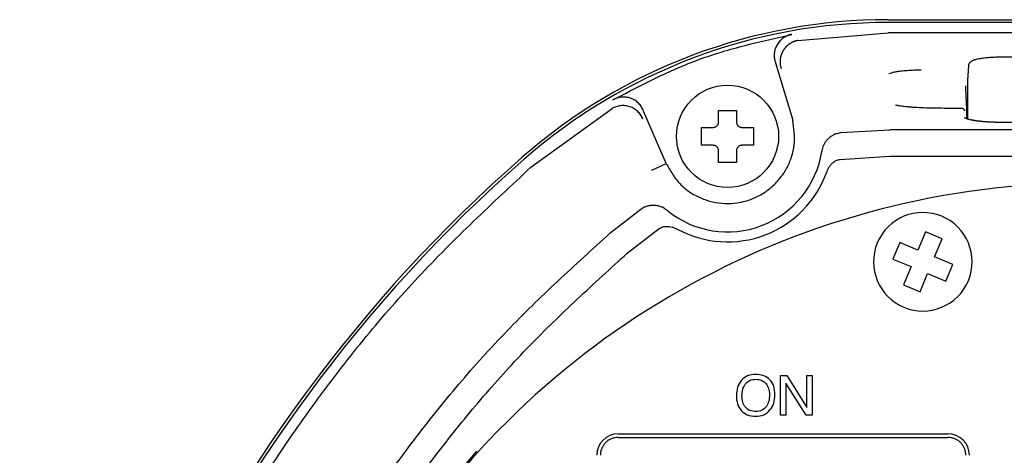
# Model space of a CAD drawing. Header units: inches. Extents: x -119 to 916, y -375 to 403.
# Tile 13 of 21: x 760 to 815, y 47 to 72. Entities that reach past the tile are written whole.
import ezdxf

# ---------------------------------------------------------------- set-up
doc = ezdxf.new("R2010")
doc.units = ezdxf.units.IN
doc.layers.add('$DDT_AUDIT_GENERATED__3C_', color=7, linetype='Continuous')

msp = doc.modelspace()

# ---------------------------------------------------------------- linework, layer by layer
at = {"layer": '$DDT_AUDIT_GENERATED__3C_', "color": 7, "linetype": 'Continuous'}
msp.add_lwpolyline([(802.1919, 51.6517), (802.5461, 51.6517), (803.6616, 49.8627), (803.6616, 51.6517), (803.9469, 51.6517), (803.9469, 49.4448), (803.6099, 49.4448), (802.4799, 51.2308), (802.4799, 49.4448), (802.1919, 49.4448), (802.1919, 51.6517)], close=True, dxfattribs=at)
for points, knots in [([(801.8743, 50.5841), (801.8632, 50.4225), (801.8422, 50.1162), (801.62, 49.7088), (801.2518, 49.4288), (800.7888, 49.3586), (800.3334, 49.4236), (799.9681, 49.6847), (799.7566, 50.0794), (799.7039, 50.5358), (799.7587, 50.9945), (799.9718, 51.3932), (800.3356, 51.6664), (800.7945, 51.7335), (801.2462, 51.6738), (801.6211, 51.4325), (801.845, 51.0418), (801.8641, 50.744), (801.8743, 50.5841)], [0, 0, 0, 0, 0.4813336, 0.9121013, 1.348965, 1.8181627, 2.2795863, 2.6973311, 3.1124585, 3.5849542, 4.0559968, 4.4785554, 4.9064591, 5.3671091, 5.8346693, 6.2471123, 6.6572903, 7.1330845, 7.1330845, 7.1330845, 7.1330845]), ([(801.5704, 50.5817), (801.5628, 50.6963), (801.5484, 50.9129), (801.3967, 51.2039), (801.1405, 51.4096), (800.8036, 51.4624), (800.4613, 51.4074), (800.1964, 51.1838), (800.0574, 50.8696), (800.0223, 50.5203), (800.0577, 50.174), (800.2044, 49.8719), (800.4796, 49.6764), (800.8175, 49.6284), (801.1639, 49.6847), (801.4136, 49.9183), (801.5507, 50.2312), (801.5636, 50.4593), (801.5704, 50.5817)], [0, 0, 0, 0, 0.3413214, 0.645528, 0.9565704, 1.2888945, 1.6395843, 1.9651388, 2.2809685, 2.647847, 3.007942, 3.3142832, 3.6249918, 3.9768539, 4.3171292, 4.6397703, 4.9550925, 5.3204465, 5.3204465, 5.3204465, 5.3204465])]:
    msp.add_open_spline(points, degree=3, knots=knots, dxfattribs=at)
at = {"color": 7, "linetype": 'Continuous'}
for p, q in [((808.1923, 71.5096), (867.265, 71.5096)), ((867.265, 71.3564), (808.1923, 71.3564)), ((803.1522, 70.3475), (803.1587, 70.3486)), ((803.1587, 70.3486), (808.1923, 70.7701)), ((867.265, 70.7701), (808.1923, 70.7701)), ((860.9287, 69.4162), (814.5287, 69.4162)), ((814.5287, 69.4134), (814.5287, 69.4162)), ((801.904, 69.1078), (802.8689, 65.9122)), ((812.6718, 68.9476), (812.6288, 68.1252)), ((812.6287, 68.1224), (812.6287, 65.9689)), ((788.253, 63.275), (792.7798, 66.5525)), ((792.7798, 66.5525), (792.7858, 66.556)), ((812.2859, 66.5523), (811.7209, 66.5546)), ((795.7996, 63.4822), (794.5388, 66.4142)), ((798.7287, 65.8), (798.7287, 66.45)), ((799.7287, 66.45), (799.7287, 65.8)), ((812.5918, 65.9784), (812.5918, 66.2241)), ((797.7787, 65.5), (798.4287, 65.5)), ((800.0287, 65.5), (800.6787, 65.5)), ((860.9287, 65.7752), (814.5261, 65.7752)), ((805.3434, 65.1664), (805.547, 65.2113)), ((805.547, 65.2113), (808.2904, 65.3682)), ((867.1669, 65.3682), (808.2904, 65.3682)), ((798.4287, 64.5), (797.7787, 64.5)), ((800.6787, 64.5), (800.0287, 64.5)), ((798.7287, 63.55), (798.7287, 64.2)), ((799.7287, 64.2), (799.7287, 63.55)), ((804.4999, 64.1924), (804.4938, 64.1533)), ((805.507, 63.715), (808.2904, 63.8871)), ((808.2904, 63.8871), (867.1669, 63.8871)), ((795.0079, 63.1143), (795.7996, 63.4822)), ((794.3846, 60.9375), (794.5645, 61.0393)), ((792.667, 59.598), (794.3846, 60.9375)), ((795.8708, 60.8572), (795.8443, 60.8789)), ((793.628, 58.4738), (795.4125, 59.8514)), ((810.2797, 59.6695), (809.8583, 58.6534)), ((811.2034, 59.2865), (810.2797, 59.6695)), ((808.8422, 59.0748), (808.4592, 58.151)), ((809.8583, 58.6534), (808.8422, 59.0748)), ((810.7821, 58.2704), (811.2034, 59.2865)), ((811.7982, 57.849), (810.7821, 58.2704)), ((808.4592, 58.151), (809.4753, 57.7297)), ((809.4753, 57.7297), (809.0539, 56.7136)), ((811.4151, 56.9253), (811.7982, 57.849)), ((809.9777, 56.3305), (810.399, 57.3466)), ((810.399, 57.3466), (811.4151, 56.9253)), ((809.0539, 56.7136), (809.9777, 56.3305)), ((793.1287, 48.4), (811.5287, 48.4)), ((793.1273, 48.2), (811.53, 48.2))]:
    msp.add_line(p, q, dxfattribs=at)
msp.add_lwpolyline([(785.2078, 47.4317), (782.9036, 44.6902), (780.4891, 41.268)], dxfattribs=at)
msp.add_circle((799.2287, 65), 2.85, dxfattribs=at)
for centre, radius, start, end in [((808.1923, 40.5), 31.0096, 90, 131.20182), ((808.1923, 40.5), 30.8564, 90, 131.20182), ((841.8987, 2), 82.1796, 131.20182, 230.202497), ((799.2287, 65), 5.3328, 230.97443, 350.8636), ((841.8987, 2), 82.0264, 131.20182, 230.202497), ((799.2287, 65), 5.8873, 241.80924, 340.09712), ((819.2436, 16.4871), 45.9, 90, 147.40385), ((810.1287, 58), 2.75, 67.47733, 247.47733), ((810.1287, 58), 2.75, 247.47733, 67.47733), ((793.1287, 47.2), 1.2, 90, 180), ((811.5287, 47.2), 1.2, 0, 90)]:
    msp.add_arc(centre, radius, start, end, dxfattribs=at)
for points, knots in [([(792.818, 67.0311), (793.6104, 67.4448), (795.1906, 68.27), (797.6391, 69.3529), (800.2085, 70.1053), (801.9483, 70.4945), (802.8206, 70.6896)], [0, 0, 0, 0, 2.6818826, 5.3485422, 8.0152015, 10.6970838, 10.6970838, 10.6970838, 10.6970838]), ([(802.8206, 70.6896), (802.7785, 70.6795), (802.6945, 70.6592), (802.5707, 70.62), (802.4535, 70.5638), (802.3437, 70.4943), (802.2413, 70.4143), (802.148, 70.3239), (802.0655, 70.2235), (801.9944, 70.1146), (801.9351, 69.9989), (801.8886, 69.8773), (801.8563, 69.7511), (801.8374, 69.6219), (801.8313, 69.4915), (801.8404, 69.3611), (801.8678, 69.2333), (801.8919, 69.1497), (801.904, 69.1078)], [0, 0, 0, 0, 0.1299162, 0.2592304, 0.3887266, 0.5187197, 0.6484197, 0.7778619, 0.9075955, 1.0374849, 1.1673054, 1.2969699, 1.4270421, 1.557377, 1.6879639, 1.818048, 1.9482734, 2.0791091, 2.0791091, 2.0791091, 2.0791091]), ([(803.1522, 70.3475), (803.1501, 70.347), (803.1459, 70.346), (803.1397, 70.3445), (803.1335, 70.343), (803.1273, 70.3415), (803.121, 70.34), (803.1148, 70.3384), (803.1086, 70.3369), (803.1023, 70.3354), (803.0961, 70.3338), (803.0899, 70.3323), (803.0837, 70.3307), (803.0775, 70.3291), (803.0713, 70.3276), (803.0651, 70.326), (803.0589, 70.3243), (803.0527, 70.3227), (803.0465, 70.3211), (803.0403, 70.3194), (803.0342, 70.3177), (803.028, 70.316), (803.0219, 70.3143), (803.0157, 70.3125), (803.0096, 70.3107), (803.0034, 70.3089), (802.9973, 70.3071), (802.9912, 70.3053), (802.9851, 70.3034), (802.979, 70.3015), (802.9729, 70.2995), (802.9668, 70.2976), (802.9608, 70.2956), (802.9547, 70.2935), (802.9487, 70.2915), (802.9427, 70.2894), (802.9366, 70.2872), (802.9306, 70.285), (802.9246, 70.2828), (802.9187, 70.2806), (802.9127, 70.2783), (802.9067, 70.2759), (802.9008, 70.2736), (802.8949, 70.2711), (802.8889, 70.2687), (802.883, 70.2662), (802.8771, 70.2636), (802.8713, 70.2611), (802.8654, 70.2584), (802.8596, 70.2558), (802.8537, 70.2531), (802.8479, 70.2504), (802.8421, 70.2476), (802.8363, 70.2448), (802.8306, 70.242), (802.8248, 70.2391), (802.8191, 70.2362), (802.8133, 70.2333), (802.8076, 70.2303), (802.802, 70.2273), (802.7963, 70.2243), (802.7906, 70.2212), (802.785, 70.2181), (802.7794, 70.215), (802.7738, 70.2118), (802.7682, 70.2086), (802.7626, 70.2054), (802.757, 70.2021), (802.7515, 70.1988), (802.746, 70.1955), (802.7405, 70.1921), (802.735, 70.1887), (802.7295, 70.1853), (802.7241, 70.1819), (802.7187, 70.1784), (802.7132, 70.1749), (802.7078, 70.1714), (802.7025, 70.1679), (802.6971, 70.1643), (802.6913, 70.1604), (802.6851, 70.1561), (802.6785, 70.1515), (802.6719, 70.1469), (802.6653, 70.1422), (802.6588, 70.1375), (802.6523, 70.1328), (802.6458, 70.128), (802.6394, 70.1232), (802.633, 70.1183), (802.6266, 70.1134), (802.6202, 70.1084), (802.6139, 70.1035), (802.6077, 70.0984), (802.6014, 70.0934), (802.5952, 70.0882), (802.589, 70.0831), (802.5829, 70.0779), (802.5768, 70.0727), (802.5707, 70.0674), (802.5646, 70.0621), (802.5586, 70.0568), (802.5527, 70.0514), (802.5467, 70.046), (802.5408, 70.0405), (802.535, 70.035), (802.5291, 70.0295), (802.5234, 70.0239), (802.5176, 70.0183), (802.5119, 70.0126), (802.5062, 70.0069), (802.5006, 70.0012), (802.495, 69.9954), (802.4896, 69.9898), (802.4843, 69.9842), (802.4793, 69.9788), (802.4742, 69.9734), (802.4692, 69.9679), (802.4643, 69.9623), (802.4593, 69.9568), (802.4544, 69.9512), (802.4496, 69.9456), (802.4447, 69.94), (802.44, 69.9343), (802.4352, 69.9286), (802.4305, 69.9228), (802.4258, 69.9171), (802.4211, 69.9113), (802.4165, 69.9055), (802.412, 69.8996), (802.4074, 69.8938), (802.4029, 69.8879), (802.3984, 69.8819), (802.394, 69.876), (802.3896, 69.87), (802.3852, 69.864), (802.3809, 69.8579), (802.3766, 69.8519), (802.3724, 69.8458), (802.3682, 69.8397), (802.364, 69.8335), (802.3599, 69.8274), (802.3558, 69.8212), (802.3517, 69.815), (802.3477, 69.8087), (802.3437, 69.8025), (802.3398, 69.7962), (802.3359, 69.7899), (802.332, 69.7835), (802.3283, 69.7772), (802.3246, 69.771), (802.3209, 69.7648), (802.3174, 69.7586), (802.3138, 69.7524), (802.3103, 69.7461), (802.3068, 69.7399), (802.3034, 69.7336), (802.3, 69.7273), (802.2967, 69.7209), (802.2933, 69.7146), (802.29, 69.7082), (802.2868, 69.7018), (802.2836, 69.6954), (802.2804, 69.689), (802.2773, 69.6826), (802.2742, 69.6761), (802.2712, 69.6696), (802.2682, 69.6632), (802.2652, 69.6566), (802.2622, 69.6501), (802.2593, 69.6436), (802.2565, 69.637), (802.2537, 69.6304), (802.2509, 69.6238), (802.2482, 69.6172), (802.2454, 69.6106), (802.2428, 69.604), (802.2402, 69.5973), (802.2376, 69.5906), (802.235, 69.5839), (802.2325, 69.5772), (802.2301, 69.5705), (802.2277, 69.5639), (802.2254, 69.5574), (802.2232, 69.5509), (802.221, 69.5445), (802.2188, 69.538), (802.2167, 69.5315), (802.2146, 69.525), (802.2125, 69.5185), (802.2105, 69.512), (802.2085, 69.5055), (802.2066, 69.499), (802.2047, 69.4924), (802.2028, 69.4859), (802.201, 69.4793), (802.1992, 69.4727), (802.1974, 69.4661), (802.1957, 69.4595), (802.1941, 69.4529), (802.1924, 69.4463), (802.1908, 69.4397), (802.1892, 69.433), (802.1877, 69.4264), (802.1862, 69.4197), (802.1848, 69.4131), (802.1834, 69.4064), (802.182, 69.3997), (802.1807, 69.393), (802.1794, 69.3864), (802.1781, 69.3797), (802.1769, 69.3729), (802.1757, 69.3662), (802.1745, 69.3595), (802.1734, 69.3528), (802.1724, 69.346), (802.1713, 69.3393), (802.1704, 69.3326), (802.1694, 69.3258), (802.1685, 69.319), (802.1676, 69.3123), (802.1668, 69.3055), (802.166, 69.2987), (802.1652, 69.2919), (802.1645, 69.2851), (802.1638, 69.2783), (802.1632, 69.2714), (802.1626, 69.2645), (802.162, 69.2577), (802.1615, 69.2508), (802.161, 69.2439), (802.1606, 69.2371), (802.1601, 69.2302), (802.1598, 69.2233), (802.1595, 69.2164), (802.1592, 69.2096), (802.1589, 69.2027), (802.1587, 69.1958), (802.1586, 69.1889), (802.1584, 69.182), (802.1583, 69.1751), (802.1583, 69.1682), (802.1583, 69.1613), (802.1583, 69.1545), (802.1584, 69.1476), (802.1585, 69.1407), (802.1586, 69.1338), (802.1588, 69.1269), (802.1591, 69.12), (802.1593, 69.1132), (802.1596, 69.1063), (802.16, 69.0994), (802.1604, 69.0925), (802.1608, 69.0857), (802.1613, 69.0788), (802.1618, 69.0719), (802.1623, 69.0651), (802.1629, 69.0582), (802.1635, 69.0514), (802.1642, 69.0445), (802.1649, 69.0377), (802.1656, 69.0308), (802.1664, 69.024), (802.1672, 69.0172), (802.168, 69.0104), (802.1689, 69.0036), (802.1699, 68.9968), (802.1708, 68.99), (802.1718, 68.9832), (802.1729, 68.9764), (802.174, 68.9696), (802.1751, 68.9628), (802.1763, 68.9561), (802.1775, 68.9493), (802.1787, 68.9426), (802.18, 68.9358), (802.1813, 68.9291), (802.1827, 68.9224), (802.1841, 68.9157), (802.1855, 68.909), (802.187, 68.9024), (802.1884, 68.8959), (802.1899, 68.8896), (802.1914, 68.8833), (802.193, 68.8769), (802.1945, 68.8706), (802.1962, 68.8643), (802.1978, 68.858), (802.1995, 68.8517), (802.2012, 68.8454), (802.203, 68.8392), (802.2048, 68.8329), (802.2066, 68.8267), (802.2085, 68.8204), (802.2103, 68.8145), (802.2121, 68.8089), (802.2137, 68.8036), (802.2155, 68.7982), (802.2168, 68.7941), (802.2177, 68.7912), (802.2183, 68.7894), (802.2188, 68.788), (802.2191, 68.787), (802.2193, 68.7865), (802.2194, 68.7862), (802.2194, 68.786), (802.2195, 68.786), (802.2195, 68.7859), (802.2195, 68.7859), (802.2195, 68.7859), (802.2195, 68.7859)], [0, 0, 0, 0, 0.0064122, 0.0128244, 0.0192363, 0.0256479, 0.0320591, 0.0384697, 0.0448798, 0.0512891, 0.0576976, 0.0641053, 0.0705119, 0.0769176, 0.0833221, 0.0897255, 0.0961276, 0.1025285, 0.1089281, 0.1153264, 0.1217233, 0.1281189, 0.1345131, 0.140906, 0.1472977, 0.153688, 0.1600773, 0.1664653, 0.1728524, 0.1792385, 0.1856239, 0.1920085, 0.1983927, 0.2047765, 0.2111601, 0.2175438, 0.2239278, 0.2303123, 0.2366976, 0.2430839, 0.2494883, 0.2558942, 0.2623016, 0.2687105, 0.2751209, 0.2815329, 0.2879466, 0.2943618, 0.3007787, 0.3071971, 0.3136172, 0.3200389, 0.3264622, 0.332887, 0.3393134, 0.3457412, 0.3521706, 0.3586013, 0.3650334, 0.3714669, 0.3779016, 0.3843375, 0.3907745, 0.3972126, 0.4036517, 0.4100917, 0.4165325, 0.422974, 0.4294162, 0.4358589, 0.4423021, 0.4487456, 0.4551893, 0.4616331, 0.4680769, 0.4745206, 0.480964, 0.487407, 0.4938495, 0.5002914, 0.5083504, 0.5164081, 0.5244646, 0.5325199, 0.5405741, 0.548627, 0.5566788, 0.5647296, 0.5727792, 0.5808277, 0.5888753, 0.5969218, 0.6049674, 0.6130121, 0.6210558, 0.6290988, 0.637141, 0.6451824, 0.6532231, 0.6612632, 0.6693027, 0.6773417, 0.6853803, 0.6934184, 0.7014562, 0.7094937, 0.7175311, 0.7255683, 0.7336056, 0.7416428, 0.7496802, 0.7577178, 0.7657557, 0.7731785, 0.7806017, 0.7880251, 0.7954489, 0.8028729, 0.8102972, 0.8177216, 0.8251463, 0.8325711, 0.8399961, 0.8474213, 0.8548465, 0.8622718, 0.8696971, 0.8771225, 0.8845478, 0.8919731, 0.8993983, 0.9068234, 0.9142484, 0.9216733, 0.9290979, 0.9365223, 0.9439465, 0.9513704, 0.9587939, 0.9662171, 0.9736399, 0.9810623, 0.9884843, 0.9959058, 1.0033267, 1.0107471, 1.018167, 1.0255862, 1.0330048, 1.0401721, 1.0473387, 1.0545048, 1.0616702, 1.0688351, 1.0759994, 1.0831631, 1.0903262, 1.0974889, 1.1046509, 1.1118124, 1.1189734, 1.1261339, 1.1332938, 1.1404533, 1.1476122, 1.1547707, 1.1619286, 1.1690861, 1.1762431, 1.1833996, 1.1905557, 1.1977113, 1.2048664, 1.2120211, 1.2191754, 1.2263292, 1.2334827, 1.2406357, 1.2477883, 1.2549405, 1.2620923, 1.2692437, 1.2760644, 1.2828847, 1.2897047, 1.2965244, 1.3033439, 1.3101631, 1.316982, 1.3238007, 1.3306192, 1.3374375, 1.3442556, 1.3510735, 1.3578913, 1.364709, 1.3715265, 1.3783439, 1.3851612, 1.3919785, 1.3987957, 1.4056129, 1.41243, 1.4192472, 1.4260644, 1.4328816, 1.4396989, 1.4465162, 1.4533336, 1.4601512, 1.4669689, 1.4737868, 1.4806048, 1.4874231, 1.4942415, 1.5010603, 1.5078793, 1.5146986, 1.5215182, 1.5283382, 1.5351585, 1.5419793, 1.5488005, 1.5556859, 1.5625718, 1.5694581, 1.5763447, 1.5832317, 1.5901191, 1.5970066, 1.6038945, 1.6107825, 1.6176707, 1.624559, 1.6314473, 1.6383358, 1.6452242, 1.6521126, 1.6590009, 1.6658891, 1.6727772, 1.679665, 1.6865526, 1.6934399, 1.7003269, 1.7072135, 1.7140997, 1.7209854, 1.7278706, 1.7347552, 1.7416392, 1.7485226, 1.7554053, 1.7622873, 1.7691684, 1.7760488, 1.7829282, 1.7898068, 1.7966843, 1.8035609, 1.8104364, 1.8173108, 1.824184, 1.8310561, 1.8379269, 1.8447964, 1.8516646, 1.8585314, 1.8653968, 1.8722608, 1.8791233, 1.8859842, 1.8928435, 1.8997012, 1.9065573, 1.9134116, 1.9202642, 1.927115, 1.933964, 1.9408112, 1.94733, 1.9538473, 1.9603631, 1.9668775, 1.9733908, 1.979903, 1.9864142, 1.9929247, 1.9994346, 2.0059439, 2.0124529, 2.0189617, 2.0254705, 2.0319793, 2.037563, 2.0431468, 2.0487305, 2.0543138, 2.0561656, 2.0580174, 2.0598696, 2.0605613, 2.0612526, 2.0614292, 2.0616061, 2.0616498, 2.0616933, 2.0617087, 2.0617241, 2.0617241, 2.0617241, 2.0617241]), ([(814.5287, 69.4162), (814.4402, 69.4148), (814.2654, 69.4122), (814.0411, 69.4049), (813.8579, 69.3934), (813.6702, 69.3775), (813.4533, 69.3523), (813.22, 69.3138), (813.0235, 69.269), (812.8887, 69.2168), (812.803, 69.1662), (812.7638, 69.1343), (812.739, 69.1077), (812.7242, 69.0895), (812.7088, 69.068), (812.6955, 69.0426), (812.6854, 69.0153), (812.6771, 68.9868), (812.6717, 68.9595), (812.6716, 68.941), (812.6715, 68.9333)], [0, 0, 0, 0, 0.2655733, 0.5244478, 0.6730108, 0.8161521, 1.0897231, 1.327777, 1.5251142, 1.6937721, 1.7585353, 1.8231529, 1.8444907, 1.867402, 1.8934899, 1.9239098, 1.9529765, 1.980623, 2.0129284, 2.0359999, 2.0359999, 2.0359999, 2.0359999]), ([(808.2334, 68.5068), (808.2794, 68.5231), (808.3796, 68.5584), (808.5615, 68.6047), (808.7932, 68.6396), (809.0968, 68.6724), (809.4563, 68.6996), (809.7504, 68.7107), (809.945, 68.7131), (810.0037, 68.7135), (810.0331, 68.7137)], [0, 0, 0, 0, 0.1461334, 0.3188618, 0.5618944, 0.8483877, 1.2350573, 1.6430871, 1.7309777, 1.8191379, 1.8191379, 1.8191379, 1.8191379]), ([(812.5918, 66.2241), (812.5913, 66.2506), (812.59, 66.3128), (812.5864, 66.4263), (812.5803, 66.5784), (812.572, 66.7706), (812.5618, 66.9954), (812.5496, 67.2493), (812.5358, 67.5253), (812.526, 67.7174), (812.521, 67.8152)], [0, 0, 0, 0, 0.0795876, 0.186587, 0.3407452, 0.5361665, 0.7637177, 1.015829, 1.2988013, 1.5927798, 1.5927798, 1.5927798, 1.5927798]), ([(794.5388, 66.4142), (794.5209, 66.4541), (794.4852, 66.5338), (794.4233, 66.6496), (794.3456, 66.7556), (794.2564, 66.8512), (794.1589, 66.9373), (794.0534, 67.0123), (793.94, 67.0747), (793.8206, 67.1246), (793.6968, 67.1618), (793.5696, 67.1854), (793.4405, 67.1944), (793.3107, 67.1897), (793.1817, 67.1723), (793.0552, 67.1397), (792.9346, 67.0896), (792.8569, 67.0506), (792.818, 67.0311)], [0, 0, 0, 0, 0.1313468, 0.2620824, 0.3929653, 0.5243507, 0.653622, 0.7826339, 0.9117703, 1.0410623, 1.1701418, 1.2990652, 1.4281777, 1.5575531, 1.6880794, 1.8180979, 1.9482006, 2.0789217, 2.0789217, 2.0789217, 2.0789217]), ([(794.5055, 65.9649), (794.4881, 66.0022), (794.4531, 66.0765), (794.3919, 66.1874), (794.3141, 66.2916), (794.2235, 66.3866), (794.1251, 66.4706), (794.0192, 66.5435), (793.905, 66.6049), (793.7829, 66.6543), (793.6551, 66.6905), (793.5235, 66.7125), (793.3905, 66.7195), (793.2591, 66.7125), (793.1305, 66.6924), (793.0086, 66.6588), (792.8945, 66.6104), (792.8221, 66.5742), (792.7858, 66.556)], [0, 0, 0, 0, 0.1234469, 0.2464856, 0.379114, 0.5123525, 0.6395756, 0.766739, 0.8971089, 1.0277049, 1.1612309, 1.2947552, 1.4272767, 1.5600102, 1.6887267, 1.816977, 1.9382376, 2.0599018, 2.0599018, 2.0599018, 2.0599018]), ([(811.7262, 66.5599), (811.3745, 66.5623), (810.6901, 66.5671), (809.9358, 66.5914), (809.4679, 66.6248), (809.2748, 66.6417), (809.0994, 66.6605), (808.9479, 66.68), (808.8201, 66.7), (808.7224, 66.7182), (808.6504, 66.736), (808.6123, 66.7482), (808.5957, 66.7535)], [0, 0, 0, 0, 1.0549506, 2.0535072, 2.2631429, 2.4619429, 2.635213, 2.7920708, 2.9204055, 3.0230334, 3.0902871, 3.1427619, 3.1427619, 3.1427619, 3.1427619]), ([(812.4711, 66.4207), (812.4706, 66.4244), (812.4696, 66.4316), (812.4668, 66.4458), (812.4588, 66.4635), (812.4465, 66.4792), (812.4351, 66.4923), (812.4253, 66.5023), (812.4141, 66.5121), (812.4017, 66.5214), (812.3882, 66.5301), (812.3737, 66.5381), (812.3585, 66.5451), (812.3375, 66.5526), (812.3103, 66.5574), (812.2885, 66.5586), (812.2776, 66.5592)], [0, 0, 0, 0, 0.01108369, 0.02188378, 0.04335695, 0.06850318, 0.08145437, 0.09557917, 0.11046098, 0.12587735, 0.14221622, 0.15856793, 0.17565448, 0.19236402, 0.22540191, 0.25795133, 0.25795133, 0.25795133, 0.25795133]), ([(798.7287, 66.45), (798.7952, 66.45), (798.9283, 66.45), (799.1115, 66.45), (799.2781, 66.45), (799.4283, 66.45), (799.5785, 66.45), (799.6786, 66.45), (799.7287, 66.45)], [0, 0, 0, 0, 0.1995791, 0.3994443, 0.5494916, 0.6994791, 0.8498519, 1.000002, 1.000002, 1.000002, 1.000002]), ([(814.5287, 65.7752), (814.504, 65.7755), (814.4546, 65.7763), (814.3806, 65.7774), (814.3067, 65.7787), (814.2332, 65.7801), (814.16, 65.7818), (814.0873, 65.7837), (814.0151, 65.7861), (813.9436, 65.7888), (813.8751, 65.7919), (813.8095, 65.7954), (813.7469, 65.7992), (813.6851, 65.8034), (813.6241, 65.8079), (813.564, 65.8128), (813.5104, 65.8175), (813.4632, 65.8219), (813.4222, 65.8259), (813.3818, 65.83), (813.3419, 65.8343), (813.3026, 65.8388), (813.2639, 65.8433), (813.2258, 65.848), (813.1883, 65.8528), (813.1515, 65.8577), (813.1154, 65.8627), (813.08, 65.8679), (813.0453, 65.8731), (813.0114, 65.8785), (812.9783, 65.8839), (812.9459, 65.8894), (812.9154, 65.8949), (812.8866, 65.9002), (812.8596, 65.9054), (812.8333, 65.9107), (812.8077, 65.916), (812.7829, 65.9214), (812.7588, 65.9268), (812.7355, 65.9323), (812.713, 65.9379), (812.6912, 65.9435), (812.6702, 65.9491), (812.6501, 65.9548), (812.6308, 65.9606), (812.6123, 65.9664), (812.5947, 65.9722), (812.5779, 65.978), (812.5621, 65.9839), (812.5483, 65.9894), (812.5367, 65.9943), (812.5269, 65.9986), (812.5176, 66.0028), (812.509, 66.0069), (812.5009, 66.0108), (812.4936, 66.0146), (812.4869, 66.018), (812.4809, 66.0212), (812.4757, 66.024), (812.4713, 66.0264), (812.4678, 66.0285), (812.4651, 66.0299), (812.4634, 66.031), (812.4624, 66.0314), (812.462, 66.0317), (812.4618, 66.0316), (812.4619, 66.0316), (812.462, 66.0315)], [0, 0, 0, 0, 0.0741385, 0.1481858, 0.2220508, 0.2956426, 0.3688711, 0.4416464, 0.5138797, 0.5854832, 0.6563701, 0.7197606, 0.7824525, 0.844402, 0.9055648, 0.9658967, 1.0253528, 1.0669995, 1.1081601, 1.1488122, 1.1889337, 1.2285021, 1.2674954, 1.3058913, 1.3436676, 1.3808022, 1.4172728, 1.4530575, 1.4881343, 1.5224811, 1.5560761, 1.5888975, 1.6209236, 1.6491141, 1.6766283, 1.7034549, 1.7295824, 1.7549998, 1.779696, 1.8036603, 1.826882, 1.8493509, 1.8710567, 1.8919898, 1.912141, 1.9315012, 1.9500624, 1.9678168, 1.9847578, 2.0008797, 2.0120683, 2.0227745, 2.0329496, 2.0425441, 2.0515078, 2.0597898, 2.0673387, 2.0741023, 2.0800282, 2.0850635, 2.0891549, 2.0922489, 2.0942917, 2.0951519, 2.0955129, 2.0955701, 2.0957235, 2.0957235, 2.0957235, 2.0957235]), ([(795.7996, 63.4822), (795.916, 63.2808), (796.1474, 62.8807), (796.5645, 62.3218), (797.1038, 61.8759), (797.7199, 61.5445), (798.3849, 61.3257), (799.0775, 61.231), (799.7752, 61.2684), (800.4549, 61.4332), (801.0922, 61.7212), (801.6654, 62.1207), (802.1534, 62.6212), (802.5432, 63.2027), (802.8254, 63.8428), (802.9765, 64.5261), (802.9618, 65.2233), (802.8982, 65.6812), (802.8662, 65.9115)], [0, 0, 0, 0, 0.6978039, 1.386788, 2.0791067, 2.7781811, 3.4746578, 4.1683364, 4.8629565, 5.5587049, 6.2544535, 6.9490737, 7.6427524, 8.33923, 9.0383038, 9.730621, 10.4196041, 11.1174079, 11.1174079, 11.1174079, 11.1174079]), ([(797.7787, 65), (797.7787, 65.0227), (797.7787, 65.0681), (797.7787, 65.1362), (797.7787, 65.2043), (797.7787, 65.2876), (797.7787, 65.3862), (797.7787, 65.4621), (797.7787, 65.5)], [0, 0, 0, 0, 0.06810812, 0.13620406, 0.20427146, 0.27227402, 0.3862117, 0.50000101, 0.50000101, 0.50000101, 0.50000101]), ([(798.4287, 65.5), (798.4452, 65.5016), (798.4781, 65.5047), (798.527, 65.5147), (798.5731, 65.535), (798.6147, 65.563), (798.6512, 65.5971), (798.6815, 65.6362), (798.7052, 65.6793), (798.7198, 65.7222), (798.726, 65.7629), (798.7278, 65.7876), (798.7287, 65.8)], [0, 0, 0, 0, 0.04976575, 0.09919067, 0.14911579, 0.19954414, 0.2489768, 0.29835484, 0.34742583, 0.3960649, 0.4332515, 0.47053804, 0.47053804, 0.47053804, 0.47053804]), ([(799.7287, 65.8), (799.7303, 65.7835), (799.7334, 65.7506), (799.7434, 65.7016), (799.7636, 65.6556), (799.7916, 65.614), (799.8257, 65.5775), (799.8648, 65.5472), (799.908, 65.5235), (799.9508, 65.5089), (799.9915, 65.5027), (800.0163, 65.5009), (800.0287, 65.5)], [0, 0, 0, 0, 0.04976919, 0.09919746, 0.14912274, 0.19955107, 0.24898371, 0.29836201, 0.34743129, 0.39606847, 0.43325343, 0.47053836, 0.47053836, 0.47053836, 0.47053836]), ([(800.6787, 65.5), (800.6787, 65.4774), (800.6787, 65.4323), (800.6787, 65.3644), (800.6787, 65.2965), (800.6787, 65.2132), (800.6787, 65.1143), (800.6787, 65.0381), (800.6787, 65)], [0, 0, 0, 0, 0.0677362, 0.13553351, 0.20343884, 0.2714321, 0.38567879, 0.50000101, 0.50000101, 0.50000101, 0.50000101]), ([(797.7787, 64.5), (797.7787, 64.5226), (797.7787, 64.5678), (797.7787, 64.6356), (797.7787, 64.7035), (797.7787, 64.7869), (797.7787, 64.8857), (797.7787, 64.9619), (797.7787, 65)], [0, 0, 0, 0, 0.06773993, 0.13554096, 0.2034463, 0.27143955, 0.38568251, 0.50000101, 0.50000101, 0.50000101, 0.50000101]), ([(800.6787, 65), (800.6787, 64.9773), (800.6787, 64.9319), (800.6787, 64.8638), (800.6787, 64.7958), (800.6787, 64.7124), (800.6787, 64.6139), (800.6787, 64.5379), (800.6787, 64.5)], [0, 0, 0, 0, 0.06810812, 0.13620406, 0.20426773, 0.27226657, 0.38620797, 0.50000101, 0.50000101, 0.50000101, 0.50000101]), ([(805.3434, 65.1664), (805.2883, 65.1434), (805.1785, 65.0975), (805.022, 65.015), (804.8837, 64.9074), (804.763, 64.7816), (804.6585, 64.6405), (804.5808, 64.4913), (804.5333, 64.3394), (804.511, 64.2415), (804.4999, 64.1924)], [0, 0, 0, 0, 0.1790667, 0.3570335, 0.5289319, 0.7020649, 0.8787306, 1.0539789, 1.2038642, 1.3550217, 1.3550217, 1.3550217, 1.3550217]), ([(798.7287, 64.2), (798.7271, 64.2165), (798.724, 64.2494), (798.714, 64.2984), (798.6937, 64.3444), (798.6657, 64.386), (798.6316, 64.4225), (798.5925, 64.4529), (798.5493, 64.4765), (798.5065, 64.4912), (798.4658, 64.4973), (798.4411, 64.4991), (798.4287, 64.5)], [0, 0, 0, 0, 0.04976555, 0.09919009, 0.14911517, 0.1995436, 0.24897884, 0.29835956, 0.34742903, 0.39606624, 0.43325069, 0.47053525, 0.47053525, 0.47053525, 0.47053525]), ([(800.0287, 64.5), (800.0122, 64.4984), (799.9793, 64.4953), (799.9303, 64.4853), (799.8843, 64.4651), (799.8427, 64.4371), (799.8062, 64.403), (799.7758, 64.3639), (799.7522, 64.3207), (799.7375, 64.2778), (799.7314, 64.2372), (799.7296, 64.2124), (799.7287, 64.2)], [0, 0, 0, 0, 0.04976524, 0.0991895, 0.14911473, 0.19954315, 0.24897837, 0.29835934, 0.34742709, 0.39606243, 0.43324891, 0.47053561, 0.47053561, 0.47053561, 0.47053561]), ([(789.7708, -60.5713), (788.6742, -59.5983), (786.4821, -57.6531), (783.2942, -54.6232), (780.3204, -51.381), (777.5434, -47.9689), (774.9411, -44.4215), (772.5292, -40.7427), (770.3234, -36.9369), (768.3273, -33.0167), (766.5448, -28.9948), (764.9815, -24.8829), (763.6428, -20.6925), (762.5321, -16.436), (761.6529, -12.1256), (761.0074, -7.7742), (760.5978, -3.3942), (760.4251, 1.0015), (760.49, 5.4001), (760.7921, 9.7888), (761.3308, 14.1548), (762.1041, 18.4854), (763.1101, 22.7679), (764.3457, 26.9898), (765.8078, 31.1388), (767.4913, 35.2031), (769.3907, 39.1711), (771.5026, 43.0298), (773.8235, 46.7666), (776.3382, 50.3767), (779.0307, 53.8559), (781.9242, 57.17), (785.0368, 60.2771), (787.1806, 62.2754), (788.253, 63.275)], [0, 0, 0, 0, 4.3983342, 8.791974, 13.1873635, 17.5865108, 21.9842064, 26.3802367, 30.7768928, 35.1741662, 39.5712095, 43.9680434, 48.3649553, 52.7619345, 57.1588884, 61.555821, 65.9527611, 70.3497091, 74.7466572, 79.1435972, 83.5405297, 87.9374833, 92.3344625, 96.7313745, 101.1282077, 105.5252502, 109.922525, 114.3191825, 118.715212, 123.1129067, 127.5120545, 131.9074443, 136.3010831, 140.6994165, 140.6994165, 140.6994165, 140.6994165]), ([(799.7287, 63.55), (799.6622, 63.55), (799.529, 63.55), (799.3458, 63.55), (799.1792, 63.55), (799.0291, 63.55), (798.8789, 63.55), (798.7787, 63.55), (798.7287, 63.55)], [0, 0, 0, 0, 0.1995791, 0.3994443, 0.5494916, 0.6994791, 0.8498519, 1.000002, 1.000002, 1.000002, 1.000002]), ([(804.7643, 62.9958), (804.7857, 63.0466), (804.8283, 63.1477), (804.9019, 63.2896), (804.9934, 63.4147), (805.0906, 63.5149), (805.1908, 63.5965), (805.2912, 63.6551), (805.3989, 63.6907), (805.4708, 63.7069), (805.507, 63.715)], [0, 0, 0, 0, 0.1651738, 0.329304, 0.4782628, 0.6282254, 0.7471706, 0.8648288, 0.9747846, 1.0859673, 1.0859673, 1.0859673, 1.0859673]), ([(795.0079, 63.1143), (795.0076, 63.1142), (795.0071, 63.114), (795.0064, 63.1139), (795.0056, 63.1141), (795.0046, 63.1149), (795.0032, 63.1168), (795.0012, 63.1197), (794.9989, 63.1233), (794.9972, 63.1259), (794.9963, 63.1272)], [0, 0, 0, 0, 0.000782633, 0.001607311, 0.002164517, 0.003085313, 0.005535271, 0.009172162, 0.013608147, 0.018444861, 0.018444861, 0.018444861, 0.018444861]), ([(795.8443, 60.8789), (795.8032, 60.9079), (795.7214, 60.9658), (795.5846, 61.0471), (795.4272, 61.1062), (795.2552, 61.1413), (795.081, 61.1543), (794.9058, 61.1418), (794.7337, 61.0984), (794.621, 61.059), (794.5645, 61.0393)], [0, 0, 0, 0, 0.1510106, 0.3007256, 0.4758634, 0.6524172, 0.8259649, 0.9983247, 1.1768543, 1.3565159, 1.3565159, 1.3565159, 1.3565159]), ([(795.4125, 59.8514), (795.4447, 59.8694), (795.5088, 59.9052), (795.6124, 59.9505), (795.726, 59.974), (795.855, 59.9803), (795.9946, 59.9707), (796.147, 59.9387), (796.2974, 59.8819), (796.3973, 59.8347), (796.4475, 59.8111)], [0, 0, 0, 0, 0.1106936, 0.2201782, 0.3376226, 0.4563441, 0.6068354, 0.756324, 0.9215862, 1.0879045, 1.0879045, 1.0879045, 1.0879045]), ([(793.3978, -56.2149), (792.4056, -55.3359), (790.4224, -53.579), (787.521, -50.8313), (784.7957, -47.8801), (782.2236, -44.7467), (779.8008, -41.4752), (777.5363, -38.0555), (775.4569, -34.5039), (773.5635, -30.8211), (771.8688, -27.0304), (770.3773, -23.1344), (769.1005, -19.1541), (768.0419, -15.0961), (767.2085, -10.9803), (766.6033, -6.8169), (766.23, -2.6236), (766.09, 1.586), (766.1842, 5.7966), (766.5116, 9.992), (767.071, 14.1595), (767.8584, 18.2804), (768.8711, 22.3456), (770.102, 26.3343), (771.5475, 30.2407), (773.1962, 34.0432), (775.0438, 37.7397), (777.0773, 41.3065), (779.296, 44.7435), (781.6731, 48.0337), (784.1996, 51.1879), (786.8796, 54.1618), (789.7362, 56.9351), (791.6898, 58.7101), (792.667, 59.598)], [0, 0, 0, 0, 3.9763646, 7.9487284, 11.9820498, 16.0187052, 20.1049133, 24.1896415, 28.3171345, 32.4452144, 36.6066286, 40.7678618, 44.9540889, 49.1403897, 53.3429357, 57.545468, 61.7556361, 65.9658132, 70.1749728, 74.3841226, 78.5836011, 82.7830922, 86.9643069, 91.1454472, 95.299564, 99.4538595, 103.5727937, 107.6911447, 111.7647179, 115.839756, 119.8632143, 123.8833727, 127.840584, 131.8017491, 131.8017491, 131.8017491, 131.8017491]), ([(794.3444, -55.0786), (793.8564, -54.6588), (792.8804, -53.8193), (790.948, -52.1045), (788.6285, -49.8447), (785.9972, -46.979), (783.5104, -43.9869), (781.1247, -40.7949), (778.8686, -37.3956), (776.758, -33.7888), (774.8487, -30.0664), (773.1494, -26.2436), (771.6673, -22.3364), (770.5177, -18.7007), (769.6422, -15.3631), (768.9837, -12.3451), (768.4502, -9.3025), (768.0435, -6.2404), (767.7654, -3.1641), (767.6152, -0.0791), (767.5923, 3.0095), (767.7106, 6.4575), (768.0306, 10.2565), (768.6149, 14.3936), (769.4295, 18.4961), (770.4712, 22.547), (771.7352, 26.5293), (773.0912, 30.0926), (774.4773, 33.2519), (775.8348, 36.0265), (777.3048, 38.7432), (779.0037, 41.591), (780.963, 44.5446), (783.2033, 47.5833), (785.5851, 50.5168), (788.1254, 53.314), (790.837, 55.9394), (792.6974, 57.6287), (793.628, 58.4738)], [0, 0, 0, 0, 1.9312668, 3.8621631, 7.7499503, 11.6397655, 15.5288312, 19.4169368, 23.5890281, 27.7617045, 31.9473682, 36.1329656, 40.3055463, 44.4776967, 47.565929, 50.6540342, 53.7421959, 56.8303557, 59.9181783, 63.0060039, 66.0937745, 69.1816675, 73.3529987, 77.5247789, 81.7095929, 85.8944257, 90.0662479, 94.2375616, 97.3255425, 100.4135014, 103.5016066, 106.5894586, 110.3588469, 114.1297355, 117.9114205, 121.6901649, 125.4578344, 129.2290709, 129.2290709, 129.2290709, 129.2290709]), ([(793.1273, 48.2), (793.0691, 48.1971), (792.9526, 48.1912), (792.8114, 48.1518), (792.7038, 48.1074), (792.6264, 48.067), (792.5527, 48.02), (792.4835, 47.9667), (792.4191, 47.9076), (792.3602, 47.8431), (792.3072, 47.7737), (792.2604, 47.7), (792.2202, 47.6224), (792.1762, 47.5151), (792.1373, 47.3747), (792.1316, 47.2591), (792.1287, 47.2014)], [0, 0, 0, 0, 0.1744697, 0.3489391, 0.4362055, 0.5234729, 0.6107193, 0.6979653, 0.7852044, 0.8724436, 0.9596898, 1.0469364, 1.1342041, 1.221471, 1.3945789, 1.5676801, 1.5676801, 1.5676801, 1.5676801]), ([(812.5287, 47.2014), (812.5257, 47.2596), (812.5199, 47.3761), (812.4805, 47.5173), (812.436, 47.6248), (812.3956, 47.7023), (812.3486, 47.776), (812.2954, 47.8452), (812.2363, 47.9096), (812.1718, 47.9685), (812.1024, 48.0215), (812.0286, 48.0683), (811.951, 48.1085), (811.8438, 48.1525), (811.7034, 48.1914), (811.5878, 48.1971), (811.53, 48.2)], [0, 0, 0, 0, 0.1744697, 0.3489391, 0.4362055, 0.5234729, 0.6107193, 0.6979653, 0.7852044, 0.8724436, 0.9596898, 1.0469364, 1.1342041, 1.221471, 1.3945789, 1.5676801, 1.5676801, 1.5676801, 1.5676801])]:
    msp.add_open_spline(points, degree=3, knots=knots, dxfattribs=at)

doc.saveas('drawing.dxf')
